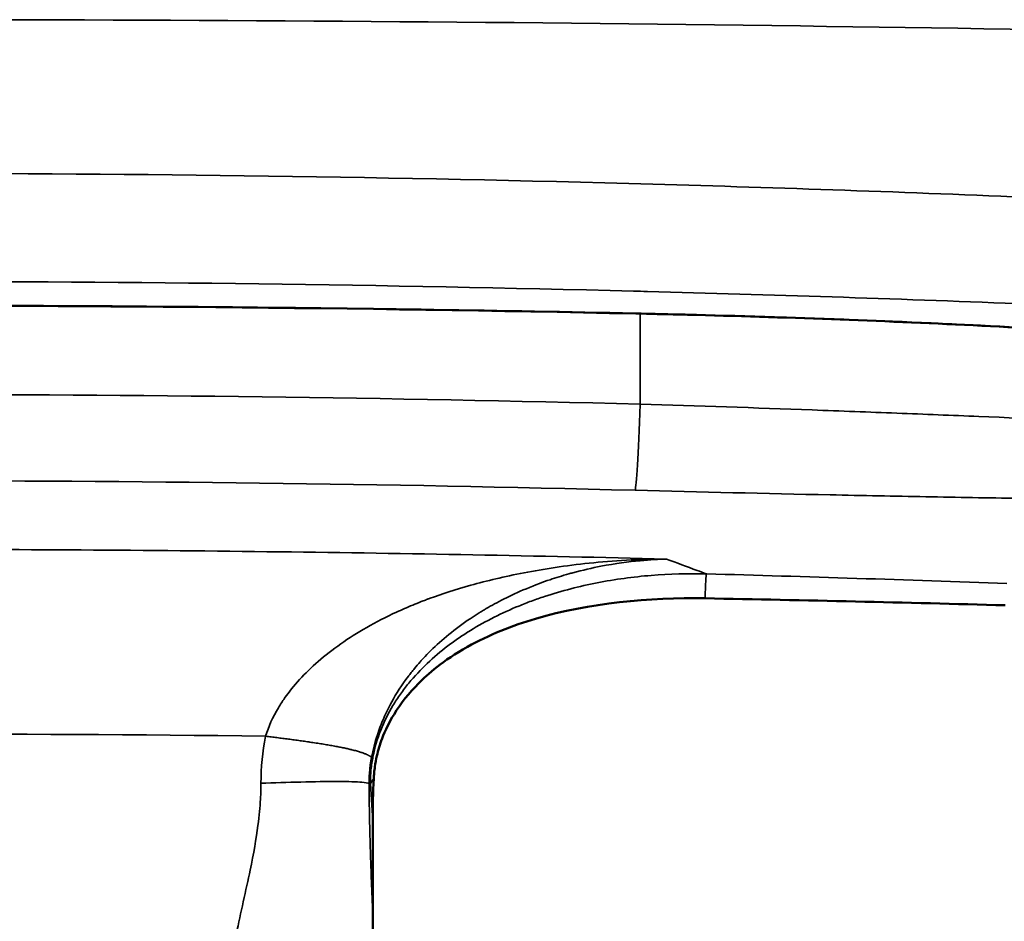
# Model space of a CAD drawing. Header units: millimetres. Extents: x -881 to 1078, y 520 to 1956.
# Tile 24 of 31: x -265 to -148, y 978 to 1086. Entities that reach past the tile are written whole.
import ezdxf

# ---------------------------------------------------------------- set-up
doc = ezdxf.new("R2010")
doc.units = ezdxf.units.MM
doc.layers.add('Visible (ANSI)', color=7, linetype='Continuous', lineweight=50)
doc.layers.add('Visible Narrow (ANSI)', color=7, linetype='Continuous', lineweight=35)

msp = doc.modelspace()

# ---------------------------------------------------------------- linework, layer by layer
at = {"layer": 'Visible (ANSI)'}
msp.add_line((-222.696, 979.221), (-222.696, 990.299), dxfattribs=at)
msp.add_ellipse((-209.495, 984.097), major_axis=(-2.439, 38), ratio=0.3413999, start_param=1.2495069, end_param=1.3849807, dxfattribs=at)
for points, knots in [([(-191.382, 1050.65), (-224.672, 1051.348), (-258.052, 1051.658), (-317.729, 1051.511), (-344.058, 1051.201), (-370.333, 1050.65)], [0, 0, 0, 0, 10.0059211, 10.0059211, 17.9034739, 17.9034739, 17.9034739, 17.9034739]), ([(-43.871, 1037.606), (-43.871, 1037.606), (-43.873, 1037.606), (-43.934, 1037.629), (-44.563, 1037.839), (-47.176, 1038.53), (-49.843, 1039.127), (-57.315, 1040.518), (-62.551, 1041.354), (-75.279, 1043.092), (-83.033, 1044.011), (-100.273, 1045.76), (-109.915, 1046.603), (-130.293, 1048.098), (-141.177, 1048.761), (-163.401, 1049.836), (-174.897, 1050.255), (-187.984, 1050.575), (-189.684, 1050.614), (-191.382, 1050.65)], [1.6068238, 1.6068238, 1.6068238, 1.6068238, 1.6793707, 1.6793707, 3.157306, 3.157306, 5.6580685, 5.6580685, 8.7190337, 8.7190337, 12.0541801, 12.0541801, 15.4532551, 15.4532551, 18.864188, 18.864188, 22.2823028, 22.2823028, 22.7927172, 22.7927172, 22.7927172, 22.7927172]), ([(-222.575, 995.307), (-222.575, 995.309), (-222.575, 995.31), (-222.575, 995.313), (-222.574, 995.323), (-222.573, 995.345), (-222.572, 995.361), (-222.57, 995.408), (-222.568, 995.439), (-222.562, 995.532), (-222.558, 995.594), (-222.545, 995.779), (-222.535, 995.901), (-222.501, 996.258), (-222.473, 996.493), (-222.378, 997.156), (-222.299, 997.583), (-222.042, 998.708), (-221.832, 999.397), (-221.2, 1001.076), (-220.721, 1002.042), (-219.345, 1004.297), (-218.366, 1005.515), (-216.167, 1007.725), (-214.354, 1009.341), (-208.874, 1012.422), (-206.105, 1013.516), (-196.942, 1016.217), (-189.748, 1016.895), (-183.143, 1016.767)], [-6.6353395, -6.6353395, -6.6353395, -6.6353395, -6.6306766, -6.6306766, -6.626418, -6.626418, -6.6162337, -6.6162337, -6.5959369, -6.5959369, -6.5556028, -6.5556028, -6.4761438, -6.4761438, -6.3229664, -6.3229664, -6.0434719, -6.0434719, -5.5794049, -5.5794049, -4.878095, -4.878095, -3.852764, -3.852764, -2.8528102, -2.8528102, -1.9818998, -1.9818998, 0, 0, 0, 0]), ([(-183.143, 1016.767), (-177.179, 1016.651), (-171.214, 1016.525), (-159.303, 1016.249), (-153.355, 1016.099), (-147.409, 1015.937)], [-3.5742563, -3.5742563, -3.5742563, -3.5742563, -1.7846393, -1.7846393, -0.0000005, -0.0000005, -0.0000005, -0.0000005])]:
    msp.add_open_spline(points, degree=3, knots=knots, dxfattribs=at)
msp.add_open_spline([(-222.668, 966.569), (-222.708, 970.284), (-222.696, 975.002), (-222.696, 979.221)], degree=3, dxfattribs=at)
at = {"layer": 'Visible Narrow (ANSI)'}
for p, q in [((-190.858, 1085.105), (-190.858, 1085.105)), ((-190.858, 1039.868), (-190.858, 1050.639)), ((-223.118, 994.755), (-222.978, 994.703)), ((-222.978, 994.702), (-222.696, 990.299))]:
    msp.add_line(p, q, dxfattribs=at)
for centre, major_axis, ratio, start_param, end_param in [((-190.858, 1075.644), (-0.525, -24.994), 0.0575562, 6.2220156, 6.2831853), ((-190.858, 1054.563), (-0.641, -24.992), 0.0186302, 0.0610788, 0.9427168), ((-183.337, 1006.704), (0.357, 12.995), 0.009988, 0.0610681, 0.6853765), ((-280.879, -2132.132), (-3353.926, 0), 0.940137, 4.6725259, 4.6831983), ((-280.858, -2003.408), (-3360.082, 0), 0.8940379, 4.6988739, 4.725904), ((-197.405, 994.559), (38.587, -0.77), 0.86288, 2.989683, 3.1588175)]:
    msp.add_ellipse(centre, major_axis=major_axis, ratio=ratio, start_param=start_param, end_param=end_param, dxfattribs=at)
for points, degree, knots in [([(-697.865, 1074.464), (-669.53, 1076.01), (-641.176, 1077.388), (-612.806, 1078.602), (-576.177, 1080.17), (-539.52, 1081.466), (-502.833, 1082.501), (-498.447, 1082.625), (-494.06, 1082.745), (-489.674, 1082.861), (-457.362, 1083.717), (-425.029, 1084.371), (-392.673, 1084.827), (-355.92, 1085.345), (-319.137, 1085.607), (-282.326, 1085.614), (-281.837, 1085.614), (-281.347, 1085.614), (-280.858, 1085.614), (-244.475, 1085.614), (-208.12, 1085.365), (-171.793, 1084.866), (-138.519, 1084.408), (-105.268, 1083.742), (-72.042, 1082.861), (-68.385, 1082.764), (-64.728, 1082.664), (-61.072, 1082.562), (-24.072, 1081.529), (12.9, 1080.23), (49.841, 1078.655), (68.358, 1077.866), (86.868, 1077.007), (105.37, 1076.077), (114.633, 1075.612), (123.894, 1075.128), (133.153, 1074.627), (134.152, 1074.573), (135.151, 1074.518), (136.15, 1074.464)], 3, [-0.41758011, -0.41758011, -0.41758011, -0.41758011, -0.33219998, -0.33219998, -0.33219998, -0.22196867, -0.22196867, -0.22196867, -0.20879006, -0.20879006, -0.20879006, -0.11172413, -0.11172413, -0.11172413, -0.00146649, -0.00146649, -0.00146649, 0, 0, 0, 0.10897326, 0.10897326, 0.10897326, 0.20879006, 0.20879006, 0.20879006, 0.21977588, 0.21977588, 0.21977588, 0.33094488, 0.33094488, 0.33094488, 0.38667078, 0.38667078, 0.38667078, 0.41457006, 0.41457006, 0.41457006, 0.41758011, 0.41758011, 0.41758011, 0.41758011]), ([(-645.548, 1046.843), (-615.357, 1050.247), (-585.111, 1053.228), (-524.512, 1058.344), (-494.159, 1060.479), (-448.552, 1063.044), (-433.337, 1063.792), (-402.88, 1065.077), (-387.635, 1065.612), (-341.897, 1066.898), (-311.394, 1067.326), (-250.363, 1067.327), (-219.861, 1066.898), (-174.131, 1065.614), (-158.891, 1065.079), (-128.42, 1063.794), (-113.199, 1063.046), (-67.576, 1060.481), (-37.216, 1058.345), (23.393, 1053.229), (53.642, 1050.247), (83.832, 1046.843)], 3, [-0.36608013, -0.36608013, -0.36608013, -0.36608013, -0.27456523, -0.27456523, -0.18305033, -0.18305033, -0.13729288, -0.13729288, -0.09153543, -0.09153543, -0.00002053, -0.00002053, 0.09149437, 0.09149437, 0.13725182, 0.13725182, 0.18300927, 0.18300927, 0.27452418, 0.27452418, 0.36603908, 0.36603908, 0.36603908, 0.36603908]), ([(81.356, 1035.43), (51.355, 1038.596), (21.302, 1041.367), (-8.802, 1043.745), (-8.992, 1043.76), (-9.182, 1043.775), (-9.372, 1043.79), (-39.287, 1046.148), (-69.252, 1048.117), (-99.266, 1049.695), (-99.647, 1049.715), (-100.029, 1049.735), (-100.41, 1049.755), (-115.132, 1050.524), (-129.865, 1051.199), (-144.611, 1051.781), (-145.088, 1051.8), (-145.565, 1051.818), (-146.043, 1051.837), (-160.695, 1052.408), (-175.349, 1052.887), (-190.006, 1053.272), (-190.561, 1053.286), (-191.116, 1053.301), (-191.671, 1053.315), (-221.386, 1054.081), (-251.115, 1054.465), (-280.856, 1054.465), (-281.457, 1054.465), (-282.058, 1054.464), (-282.659, 1054.464), (-312.353, 1054.449), (-342.026, 1054.051), (-371.677, 1053.272), (-372.216, 1053.258), (-372.754, 1053.244), (-373.293, 1053.23), (-403.005, 1052.436), (-432.694, 1051.259), (-462.362, 1049.699), (-462.766, 1049.678), (-463.171, 1049.657), (-463.575, 1049.635), (-478.273, 1048.858), (-492.966, 1047.986), (-507.653, 1047.02), (-522.744, 1046.028), (-537.822, 1044.937), (-552.884, 1043.748), (-553.091, 1043.731), (-553.297, 1043.715), (-553.504, 1043.699), (-583.42, 1041.33), (-613.277, 1038.574), (-643.071, 1035.43)], 3, [0, 0, 0, 0, 0.09080015, 0.09080015, 0.09080015, 0.09137405, 0.09137405, 0.09137405, 0.18160029, 0.18160029, 0.18160029, 0.18274684, 0.18274684, 0.18274684, 0.22700036, 0.22700036, 0.22700036, 0.22843274, 0.22843274, 0.22843274, 0.27240044, 0.27240044, 0.27240044, 0.27406526, 0.27406526, 0.27406526, 0.36320058, 0.36320058, 0.36320058, 0.36500188, 0.36500188, 0.36500188, 0.45400073, 0.45400073, 0.45400073, 0.45561761, 0.45561761, 0.45561761, 0.54480087, 0.54480087, 0.54480087, 0.54601702, 0.54601702, 0.54601702, 0.59020095, 0.59020095, 0.59020095, 0.63560102, 0.63560102, 0.63560102, 0.63622352, 0.63622352, 0.63622352, 0.72640117, 0.72640117, 0.72640117, 0.72640117]), ([(-370.246, 1050.698), (-326.668, 1051.612), (-282.992, 1051.858), (-239.389, 1051.434), (-223.411, 1051.278), (-207.438, 1051.033), (-191.469, 1050.698)], 3, [0, 0, 0, 0, 0.13096359, 0.13096359, 0.13096359, 0.1789537, 0.1789537, 0.1789537, 0.1789537]), ([(-191.469, 1050.698), (-185.095, 1050.565), (-178.781, 1050.391), (-172.524, 1050.178), (-172.5, 1050.177), (-172.475, 1050.176), (-172.45, 1050.175), (-166.217, 1049.963), (-160.04, 1049.713), (-153.92, 1049.425), (-153.873, 1049.423), (-153.826, 1049.42), (-153.779, 1049.418), (-147.681, 1049.131), (-141.638, 1048.806), (-135.656, 1048.444), (-135.589, 1048.44), (-135.522, 1048.436), (-135.455, 1048.432), (-134.015, 1048.344), (-132.578, 1048.255), (-131.155, 1048.164), (-131.084, 1048.159), (-131.014, 1048.155), (-130.943, 1048.15), (-129.526, 1048.059), (-128.121, 1047.967), (-126.727, 1047.873), (-126.653, 1047.868), (-126.579, 1047.863), (-126.505, 1047.858), (-123.654, 1047.665), (-120.852, 1047.465), (-118.097, 1047.259), (-118.018, 1047.253), (-117.938, 1047.247), (-117.859, 1047.242), (-112.287, 1046.824), (-106.91, 1046.382), (-101.726, 1045.917), (-101.64, 1045.91), (-101.554, 1045.902), (-101.469, 1045.894), (-98.927, 1045.666), (-96.432, 1045.432), (-93.985, 1045.193), (-93.898, 1045.184), (-93.812, 1045.176), (-93.725, 1045.167), (-92.548, 1045.052), (-91.381, 1044.935), (-90.228, 1044.818), (-90.141, 1044.809), (-90.055, 1044.8), (-89.969, 1044.791), (-88.819, 1044.674), (-87.687, 1044.555), (-86.571, 1044.437), (-86.486, 1044.428), (-86.401, 1044.419), (-86.316, 1044.41), (-81.611, 1043.908), (-77.204, 1043.397), (-73.084, 1042.879), (-73.007, 1042.87), (-72.93, 1042.86), (-72.853, 1042.85), (-68.742, 1042.333), (-64.918, 1041.809), (-61.383, 1041.282), (-61.318, 1041.272), (-61.253, 1041.263), (-61.188, 1041.253), (-60.355, 1041.128), (-59.538, 1041.003), (-58.737, 1040.879), (-58.675, 1040.869), (-58.614, 1040.859), (-58.552, 1040.85), (-57.753, 1040.725), (-56.971, 1040.599), (-56.21, 1040.475), (-56.152, 1040.465), (-56.094, 1040.456), (-56.036, 1040.446), (-54.46, 1040.188), (-52.97, 1039.931), (-51.564, 1039.677), (-51.514, 1039.667), (-51.465, 1039.658), (-51.415, 1039.649), (-48.56, 1039.131), (-46.05, 1038.622), (-43.876, 1038.125), (-43.842, 1038.117), (-43.808, 1038.109), (-43.774, 1038.102), (-41.607, 1037.603), (-39.777, 1037.117), (-38.288, 1036.643), (-38.269, 1036.636), (-38.249, 1036.63), (-38.229, 1036.624), (-36.747, 1036.149), (-35.636, 1035.697), (-34.877, 1035.266), (-34.869, 1035.261), (-34.861, 1035.257), (-34.852, 1035.252), (-34.099, 1034.821), (-33.698, 1034.411), (-33.645, 1034.024), (-33.645, 1034.021), (-33.645, 1034.018), (-33.644, 1034.015), (-33.621, 1033.822), (-33.684, 1033.635), (-33.834, 1033.453), (-33.836, 1033.451), (-33.838, 1033.448), (-33.84, 1033.446), (-33.915, 1033.356), (-34.012, 1033.268), (-34.131, 1033.18), (-34.133, 1033.178), (-34.136, 1033.176), (-34.139, 1033.174), (-34.259, 1033.087), (-34.4, 1033.001), (-34.562, 1032.917), (-34.565, 1032.915), (-34.568, 1032.914), (-34.572, 1032.912), (-35.235, 1032.57), (-36.244, 1032.255), (-37.592, 1031.967), (-37.595, 1031.966), (-37.599, 1031.966), (-37.602, 1031.965), (-38.954, 1031.676), (-40.647, 1031.413), (-42.686, 1031.176)], 3, [0, 0, 0, 0, 0.01878167, 0.01878167, 0.01878167, 0.01885573, 0.01885573, 0.01885573, 0.03756792, 0.03756792, 0.03756792, 0.03771146, 0.03771146, 0.03771146, 0.05635877, 0.05635877, 0.05635877, 0.05656719, 0.05656719, 0.05656719, 0.06105735, 0.06105735, 0.06105735, 0.06128112, 0.06128112, 0.06128112, 0.06575678, 0.06575678, 0.06575678, 0.06599505, 0.06599505, 0.06599505, 0.07515833, 0.07515833, 0.07515833, 0.07542292, 0.07542292, 0.07542292, 0.09397201, 0.09397201, 0.09397201, 0.09427865, 0.09427865, 0.09427865, 0.10338412, 0.10338412, 0.10338412, 0.10370651, 0.10370651, 0.10370651, 0.10809155, 0.10809155, 0.10809155, 0.10842044, 0.10842044, 0.10842044, 0.11279995, 0.11279995, 0.11279995, 0.11313438, 0.11313438, 0.11313438, 0.13164387, 0.13164387, 0.13164387, 0.13199011, 0.13199011, 0.13199011, 0.15050394, 0.15050394, 0.15050394, 0.15084584, 0.15084584, 0.15084584, 0.15522148, 0.15522148, 0.15522148, 0.15555977, 0.15555977, 0.15555977, 0.15993999, 0.15993999, 0.15993999, 0.1602737, 0.1602737, 0.1602737, 0.16937922, 0.16937922, 0.16937922, 0.16970156, 0.16970156, 0.16970156, 0.18826617, 0.18826617, 0.18826617, 0.18855729, 0.18855729, 0.18855729, 0.20716421, 0.20716421, 0.20716421, 0.20741302, 0.20741302, 0.20741302, 0.22606903, 0.22606903, 0.22606903, 0.22626875, 0.22626875, 0.22626875, 0.24497618, 0.24497618, 0.24497618, 0.24512448, 0.24512448, 0.24512448, 0.25443061, 0.25443061, 0.25443061, 0.25455235, 0.25455235, 0.25455235, 0.25915804, 0.25915804, 0.25915804, 0.25926628, 0.25926628, 0.25926628, 0.26388541, 0.26388541, 0.26388541, 0.26398021, 0.26398021, 0.26398021, 0.28279136, 0.28279136, 0.28279136, 0.28283594, 0.28283594, 0.28283594, 0.30169167, 0.30169167, 0.30169167, 0.30169167]), ([(-190.858, 1039.868), (-183.987, 1039.661), (-177.162, 1039.429), (-168.686, 1039.117), (-166.993, 1039.054), (-163.639, 1038.926), (-161.974, 1038.861), (-157.018, 1038.665), (-153.763, 1038.533), (-144.142, 1038.135), (-137.917, 1037.867), (-130.369, 1037.541), (-128.871, 1037.477), (-125.898, 1037.349), (-124.434, 1037.286), (-120.107, 1037.101), (-117.309, 1036.983), (-109.162, 1036.646), (-104.06, 1036.445), (-96.886, 1036.19), (-94.575, 1036.113), (-91.229, 1036.01), (-90.134, 1035.977), (-88.001, 1035.918), (-86.961, 1035.89), (-81.896, 1035.766), (-78.262, 1035.705), (-71.804, 1035.667), (-68.979, 1035.689), (-66.572, 1035.757)], 3, [0, 0, 0, 0, 0.02053144, 0.02053144, 0.02566429, 0.02566429, 0.03079715, 0.03079715, 0.04106287, 0.04106287, 0.06159431, 0.06159431, 0.06672716, 0.06672716, 0.07186002, 0.07186002, 0.08212574, 0.08212574, 0.10265718, 0.10265718, 0.11292289, 0.11292289, 0.11805575, 0.11805575, 0.12318861, 0.12318861, 0.14372005, 0.14372005, 0.16425148, 0.16425148, 0.16425148, 0.16425148]), ([(-53.085, 1029.945), (-55.553, 1029.649), (-58.517, 1029.397), (-65.404, 1028.973), (-69.326, 1028.801), (-74.853, 1028.631), (-75.99, 1028.6), (-78.328, 1028.541), (-79.529, 1028.514), (-83.2, 1028.44), (-85.745, 1028.4), (-93.67, 1028.307), (-99.338, 1028.28), (-108.441, 1028.286), (-111.575, 1028.296), (-115.625, 1028.318), (-116.442, 1028.323), (-118.088, 1028.334), (-118.919, 1028.34), (-121.418, 1028.358), (-123.099, 1028.373), (-131.574, 1028.453), (-138.583, 1028.544), (-149.446, 1028.716), (-153.125, 1028.78), (-158.735, 1028.884), (-160.62, 1028.92), (-164.422, 1028.995), (-166.341, 1029.035), (-175.941, 1029.236), (-183.676, 1029.417), (-191.469, 1029.617)], 3, [0, 0, 0, 0, 0.02300701, 0.02300701, 0.04601401, 0.04601401, 0.05176577, 0.05176577, 0.05751752, 0.05751752, 0.06902102, 0.06902102, 0.09202803, 0.09202803, 0.10353153, 0.10353153, 0.10640741, 0.10640741, 0.10928328, 0.10928328, 0.11503504, 0.11503504, 0.13804204, 0.13804204, 0.14954555, 0.14954555, 0.1552973, 0.1552973, 0.16104905, 0.16104905, 0.18405606, 0.18405606, 0.18405606, 0.18405606]), ([(-373.969, 1021.438), (-342.982, 1022.206), (-311.99, 1022.591), (-280.992, 1022.592), (-265.262, 1022.592), (-249.543, 1022.494), (-233.808, 1022.297), (-218.446, 1022.105), (-203.098, 1021.819), (-187.747, 1021.438)], 3, [-0.09312637, -0.09312637, -0.09312637, -0.09312637, -0.00013417, -0.00013417, -0.00013417, 0.04705275, 0.04705275, 0.04705275, 0.0931219, 0.0931219, 0.0931219, 0.0931219]), ([(-235.447, 1000.359), (-235.1, 1001.485), (-234.589, 1002.62), (-233.913, 1003.748), (-233.688, 1004.124), (-233.445, 1004.499), (-233.183, 1004.873), (-232.137, 1006.369), (-230.799, 1007.846), (-229.169, 1009.264), (-227.539, 1010.682), (-225.617, 1012.043), (-223.405, 1013.305), (-222.299, 1013.936), (-221.12, 1014.543), (-219.868, 1015.12), (-219.242, 1015.409), (-218.599, 1015.69), (-217.937, 1015.963), (-217.606, 1016.1), (-217.27, 1016.234), (-216.93, 1016.367), (-216.76, 1016.433), (-216.589, 1016.499), (-216.417, 1016.564), (-216.33, 1016.597), (-216.244, 1016.629), (-216.157, 1016.662), (-216.114, 1016.678), (-216.07, 1016.694), (-216.027, 1016.71), (-215.986, 1016.725), (-215.945, 1016.74), (-215.904, 1016.755), (-215.884, 1016.763), (-215.88, 1016.764), (-215.87, 1016.768), (-214.488, 1017.275), (-212.868, 1017.803), (-211.01, 1018.32), (-209.141, 1018.841), (-207.031, 1019.35), (-204.683, 1019.804), (-202.335, 1020.259), (-199.747, 1020.659), (-196.924, 1020.95), (-194.1, 1021.242), (-191.04, 1021.425), (-187.747, 1021.438)], 3, [0, 0, 0, 0, 0.0937729, 0.0937729, 0.0937729, 0.125, 0.125, 0.125, 0.25, 0.25, 0.25, 0.375, 0.375, 0.375, 0.4375, 0.4375, 0.4375, 0.46875, 0.46875, 0.46875, 0.484375, 0.484375, 0.484375, 0.4921875, 0.4921875, 0.4921875, 0.49609375, 0.49609375, 0.49609375, 0.49804687, 0.49804687, 0.49804687, 0.49987793, 0.49987793, 0.49987793, 0.50077754, 0.50077754, 0.50077754, 0.625, 0.625, 0.625, 0.75, 0.75, 0.75, 0.875, 0.875, 0.875, 0.99999831, 0.99999831, 0.99999831, 0.99999831]), ([(-187.747, 1021.438), (-188.638, 1021.412), (-189.682, 1021.357), (-190.886, 1021.244), (-192.241, 1021.116), (-193.799, 1020.913), (-195.553, 1020.574), (-196.595, 1020.372), (-197.706, 1020.121), (-198.878, 1019.804), (-198.957, 1019.782), (-199.036, 1019.761), (-199.116, 1019.739), (-199.195, 1019.717), (-199.276, 1019.694), (-199.355, 1019.672), (-200.135, 1019.452), (-200.88, 1019.219), (-201.591, 1018.978), (-202.03, 1018.83), (-202.455, 1018.678), (-202.866, 1018.524), (-203.944, 1018.122), (-204.925, 1017.707), (-205.812, 1017.297), (-206.699, 1016.887), (-207.491, 1016.483), (-208.193, 1016.099), (-208.544, 1015.908), (-208.873, 1015.721), (-209.181, 1015.54), (-209.335, 1015.45), (-209.484, 1015.362), (-209.627, 1015.275), (-209.699, 1015.232), (-209.769, 1015.189), (-209.838, 1015.147), (-209.873, 1015.125), (-209.907, 1015.104), (-209.941, 1015.083), (-209.958, 1015.073), (-209.975, 1015.062), (-209.992, 1015.052), (-210.002, 1015.046), (-210.012, 1015.039), (-210.022, 1015.033), (-210.029, 1015.029), (-210.03, 1015.028), (-210.042, 1015.021), (-211.97, 1013.821), (-213.625, 1012.54), (-215.016, 1011.262), (-215.711, 1010.622), (-216.342, 1009.983), (-216.913, 1009.351), (-216.955, 1009.305), (-216.996, 1009.259), (-217.037, 1009.213), (-217.277, 1008.944), (-217.507, 1008.677), (-217.726, 1008.411), (-217.854, 1008.256), (-217.979, 1008.101), (-218.101, 1007.947), (-218.161, 1007.87), (-218.221, 1007.794), (-218.281, 1007.717), (-218.31, 1007.679), (-218.339, 1007.641), (-218.369, 1007.603), (-218.383, 1007.583), (-218.398, 1007.564), (-218.412, 1007.545), (-218.425, 1007.529), (-218.437, 1007.512), (-218.45, 1007.495), (-218.452, 1007.493), (-218.453, 1007.492), (-218.455, 1007.488), (-219.227, 1006.467), (-219.886, 1005.443), (-220.441, 1004.433), (-220.798, 1003.782), (-221.113, 1003.137), (-221.389, 1002.502), (-221.679, 1001.836), (-221.927, 1001.179), (-222.138, 1000.537), (-222.441, 999.616), (-222.666, 998.726), (-222.832, 997.868)], 3, [0.00000017, 0.00000017, 0.00000017, 0.00000017, 0.08663056, 0.08663056, 0.08663056, 0.18419813, 0.18419813, 0.18419813, 0.2421875, 0.2421875, 0.2421875, 0.24609375, 0.24609375, 0.24609375, 0.25, 0.25, 0.25, 0.28863431, 0.28863431, 0.28863431, 0.3125, 0.3125, 0.3125, 0.375, 0.375, 0.375, 0.4375, 0.4375, 0.4375, 0.46875, 0.46875, 0.46875, 0.484375, 0.484375, 0.484375, 0.4921875, 0.4921875, 0.4921875, 0.49609375, 0.49609375, 0.49609375, 0.49804687, 0.49804687, 0.49804687, 0.49923941, 0.49923941, 0.49923941, 0.5, 0.5, 0.5, 0.625, 0.625, 0.625, 0.6875, 0.6875, 0.6875, 0.69207223, 0.69207223, 0.69207223, 0.71875, 0.71875, 0.71875, 0.734375, 0.734375, 0.734375, 0.7421875, 0.7421875, 0.7421875, 0.74609375, 0.74609375, 0.74609375, 0.74804687, 0.74804687, 0.74804687, 0.74975586, 0.74975586, 0.74975586, 0.75, 0.75, 0.75, 0.82603485, 0.82603485, 0.82603485, 0.875, 0.875, 0.875, 0.92630109, 0.92630109, 0.92630109, 1, 1, 1, 1]), ([(-182.989, 1019.675), (-185.179, 1019.73), (-187.375, 1019.67), (-189.543, 1019.494), (-191.711, 1019.318), (-193.855, 1019.027), (-195.974, 1018.612), (-198.094, 1018.198), (-200.188, 1017.66), (-202.254, 1016.979), (-202.77, 1016.808), (-203.285, 1016.629), (-203.795, 1016.441), (-204.305, 1016.253), (-204.81, 1016.056), (-205.31, 1015.851), (-206.31, 1015.441), (-207.291, 1014.995), (-208.252, 1014.511), (-209.212, 1014.028), (-210.152, 1013.506), (-211.069, 1012.941), (-211.528, 1012.658), (-211.98, 1012.365), (-212.427, 1012.06), (-212.873, 1011.755), (-213.315, 1011.438), (-213.745, 1011.111), (-214.606, 1010.457), (-215.429, 1009.763), (-216.208, 1009.023), (-216.988, 1008.284), (-217.724, 1007.499), (-218.412, 1006.659), (-218.755, 1006.24), (-219.086, 1005.806), (-219.399, 1005.364), (-219.713, 1004.922), (-220.009, 1004.469), (-220.288, 1004.006), (-220.846, 1003.079), (-221.334, 1002.109), (-221.739, 1001.087), (-222.144, 1000.065), (-222.454, 999.022), (-222.664, 997.958), (-222.769, 997.426), (-222.848, 996.889), (-222.901, 996.347), (-222.927, 996.076), (-222.947, 995.803), (-222.96, 995.529), (-222.967, 995.392), (-222.972, 995.255), (-222.975, 995.117), (-222.978, 994.98), (-222.979, 994.84), (-222.978, 994.703)], 3, [-0.00000006, -0.00000006, -0.00000006, -0.00000006, 0.006573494, 0.006573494, 0.006573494, 0.013147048, 0.013147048, 0.013147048, 0.019720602, 0.019720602, 0.019720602, 0.02136399, 0.02136399, 0.02136399, 0.023007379, 0.023007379, 0.023007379, 0.026294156, 0.026294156, 0.026294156, 0.029580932, 0.029580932, 0.029580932, 0.031224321, 0.031224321, 0.031224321, 0.032867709, 0.032867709, 0.032867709, 0.036154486, 0.036154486, 0.036154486, 0.039441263, 0.039441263, 0.039441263, 0.041084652, 0.041084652, 0.041084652, 0.04272804, 0.04272804, 0.04272804, 0.046014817, 0.046014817, 0.046014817, 0.049301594, 0.049301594, 0.049301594, 0.050944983, 0.050944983, 0.050944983, 0.051766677, 0.051766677, 0.051766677, 0.052177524, 0.052177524, 0.052177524, 0.052588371, 0.052588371, 0.052588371, 0.052588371]), ([(-222.832, 997.868), (-223.143, 998.064), (-223.453, 998.259), (-224.824, 998.768), (-227.579, 999.312), (-231.719, 999.891), (-233.584, 1000.125), (-235.447, 1000.359)], 5, [0, 0, 0, 0, 0, 0, 0.5, 0.5, 1, 1, 1, 1, 1, 1]), ([(-222.832, 997.868), (-222.846, 997.799), (-222.858, 997.73), (-222.871, 997.661), (-222.927, 997.35), (-222.973, 997.039), (-223.01, 996.729), (-223.027, 996.585), (-223.042, 996.441), (-223.055, 996.298), (-223.067, 996.165), (-223.077, 996.032), (-223.086, 995.9), (-223.106, 995.586), (-223.117, 995.273), (-223.118, 994.964), (-223.118, 994.894), (-223.118, 994.825), (-223.118, 994.754)], 3, [0, 0, 0, 0, 0.0656553, 0.0656553, 0.0656553, 0.3620732, 0.3620732, 0.3620732, 0.5, 0.5, 0.5, 0.6278385, 0.6278385, 0.6278385, 0.9315658, 0.9315658, 0.9315658, 1, 1, 1, 1]), ([(-235.998, 994.755), (-234.437, 994.809), (-232.825, 994.864), (-231.25, 994.905), (-229.645, 994.947), (-228.135, 994.973), (-226.952, 994.973), (-225.551, 994.973), (-224.579, 994.937), (-223.978, 994.882), (-223.573, 994.844), (-223.338, 994.8), (-223.118, 994.754)], 3, [0, 0, 0, 0, 0.2476296, 0.2476296, 0.2476296, 0.5, 0.5, 0.5, 0.7987657, 0.7987657, 0.7987657, 1, 1, 1, 1]), ([(-240.209, 966.569), (-240.209, 967.142), (-240.186, 967.769), (-240.14, 968.448), (-240.059, 969.621), (-239.905, 970.952), (-239.682, 972.44), (-239.48, 973.797), (-239.225, 975.285), (-238.904, 976.904), (-238.669, 978.087), (-238.399, 979.34), (-238.103, 980.662), (-237.806, 981.984), (-237.527, 983.237), (-237.281, 984.42), (-236.871, 986.389), (-236.556, 988.166), (-236.349, 989.748), (-236.199, 990.892), (-236.104, 991.934), (-236.051, 992.876), (-236.014, 993.555), (-235.998, 994.181), (-235.998, 994.755)], 3, [0, 0, 0, 0, 0.09162, 0.09162, 0.09162, 0.25, 0.25, 0.25, 0.394414, 0.394414, 0.394414, 0.5, 0.5, 0.5, 0.6056001, 0.6056001, 0.6056001, 0.7813614, 0.7813614, 0.7813614, 0.9084281, 0.9084281, 0.9084281, 1, 1, 1, 1]), ([(-223.118, 994.754), (-223.118, 994.179), (-223.115, 993.554), (-223.108, 992.876), (-223.093, 991.238), (-223.053, 989.295), (-222.983, 987.044), (-222.957, 986.211), (-222.928, 985.337), (-222.894, 984.42), (-222.852, 983.236), (-222.803, 981.983), (-222.751, 980.659), (-222.732, 980.17), (-222.714, 979.691), (-222.696, 979.221)], 3, [0, 0, 0, 0, 0.09146561, 0.09146561, 0.09146561, 0.31255226, 0.31255226, 0.31255226, 0.3943445, 0.3943445, 0.3943445, 0.5, 0.5, 0.5, 0.53903547, 0.53903547, 0.53903547, 0.53903547])]:
    msp.add_open_spline(points, degree=degree, knots=knots, dxfattribs=at)
for points in [[(-370.858, 1039.868), (-310.858, 1041.408), (-250.858, 1041.408), (-190.858, 1039.868)], [(-191.469, 1029.617), (-251.049, 1031.146), (-310.666, 1031.146), (-370.246, 1029.617)], [(-187.747, 1021.438), (-186.527, 1020.987), (-185.308, 1020.535), (-184.088, 1020.083)], [(-182.989, 1019.675), (-183.356, 1019.811), (-183.722, 1019.947), (-184.088, 1020.083)], [(-222.978, 994.703), (-222.883, 994.903), (-222.748, 995.106), (-222.575, 995.307)]]:
    msp.add_open_spline(points, degree=3, dxfattribs=at)

doc.saveas('drawing.dxf')
